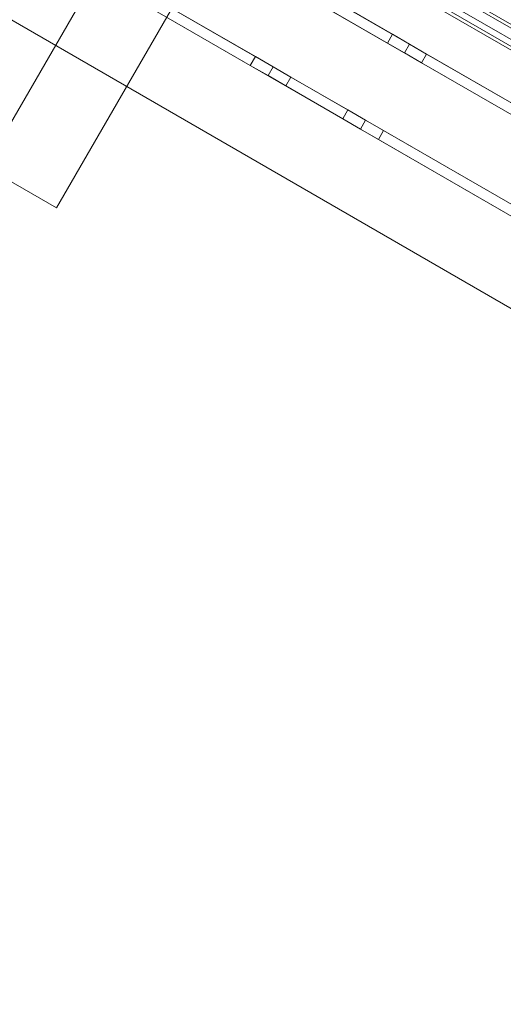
# Model space of a CAD drawing. Header units: inches. Extents: x 1 to 109, y 1 to 85.
# Tile 21 of 256: x 73.89 to 76.34, y 29.64 to 34.63. Entities that reach past the tile are written whole.
import ezdxf

# ---------------------------------------------------------------- set-up
doc = ezdxf.new("R2010")
doc.units = ezdxf.units.IN
doc.header["$MEASUREMENT"] = 0
doc.linetypes.add('CENTERX2', pattern=[0.8, 0.5, -0.1, 0.1, -0.1])
doc.layers.add('FORMAT', color=7, linetype='Continuous')

msp = doc.modelspace()

# ---------------------------------------------------------------- linework, layer by layer
at = {"color": 7, "linetype": 'Continuous', "lineweight": 15, "ltscale": 5}
for p, q in [((71.4566, 37.4469), (85.2676, 29.4731)), ((85.2343, 29.4156), (71.4234, 37.3893)), ((85.2592, 29.4587), (71.4483, 37.4325)), ((74.0794, 35.8559), (81.8014, 31.3975)), ((81.7781, 31.3572), (74.0561, 35.8155)), ((74.0644, 35.83), (81.7865, 31.3716)), ((74.1366, 35.7883), (81.7143, 31.4133)), ((74.1515, 35.8142), (81.7293, 31.4392)), ((81.6038, 31.191), (74.3869, 35.3577)), ((81.578, 31.1463), (74.3611, 35.3129)), ((73.7155, 33.8814), (74.4968, 35.2346)), ((74.0764, 33.6731), (74.8576, 35.0263)), ((74.2509, 34.922), (75.0844, 34.4407)), ((76.5567, 33.5907), (74.2509, 34.922)), ((74.225, 34.8772), (75.0586, 34.396)), ((76.5308, 33.546), (74.225, 34.8772)), ((73.5616, 34.7924), (81.5002, 30.209)), ((75.7798, 34.5535), (75.4839, 34.7243)), ((75.754, 34.5088), (75.4581, 34.6796)), ((75.7798, 34.5535), (75.754, 34.5088)), ((75.8664, 34.5035), (75.7798, 34.5535)), ((75.754, 34.5088), (75.8406, 34.4588)), ((75.8406, 34.4588), (75.8664, 34.5035)), ((75.953, 34.4535), (75.8664, 34.5035)), ((75.0844, 34.4407), (75.0586, 34.396)), ((75.1746, 34.3886), (75.0844, 34.4407)), ((75.8406, 34.4588), (75.9272, 34.4088)), ((75.9272, 34.4088), (75.953, 34.4535)), ((75.953, 34.4535), (76.967, 33.8681)), ((75.0586, 34.396), (75.1488, 34.3439)), ((75.1488, 34.3439), (75.1746, 34.3886)), ((75.2648, 34.3366), (75.1746, 34.3886)), ((75.9272, 34.4088), (76.9411, 33.8233)), ((75.1488, 34.3439), (75.239, 34.2918)), ((75.239, 34.2918), (75.2648, 34.3366)), ((75.5277, 34.1251), (75.239, 34.2918)), ((75.2648, 34.3366), (75.5535, 34.1699)), ((75.5535, 34.1699), (75.5277, 34.1251)), ((75.6437, 34.1178), (75.5535, 34.1699)), ((75.5277, 34.1251), (75.6179, 34.0731)), ((75.6179, 34.0731), (75.6437, 34.1178)), ((75.7339, 34.0657), (75.6437, 34.1178)), ((75.6179, 34.0731), (75.7081, 34.021)), ((75.7081, 34.021), (75.7339, 34.0657)), ((75.7339, 34.0657), (81.2945, 30.8553)), ((75.7081, 34.021), (81.2687, 30.8106)), ((74.0764, 33.6731), (73.7155, 33.8814))]:
    msp.add_line(p, q, dxfattribs=at)
at = {"layer": 'FORMAT', "color": 1, "linetype": 'CENTERX2', "lineweight": 0, "ltscale": 5}
msp.add_arc((85.3783, 29.5819), 15.9905, 150.77428, 267.77582, dxfattribs=at)

doc.saveas('drawing.dxf')
